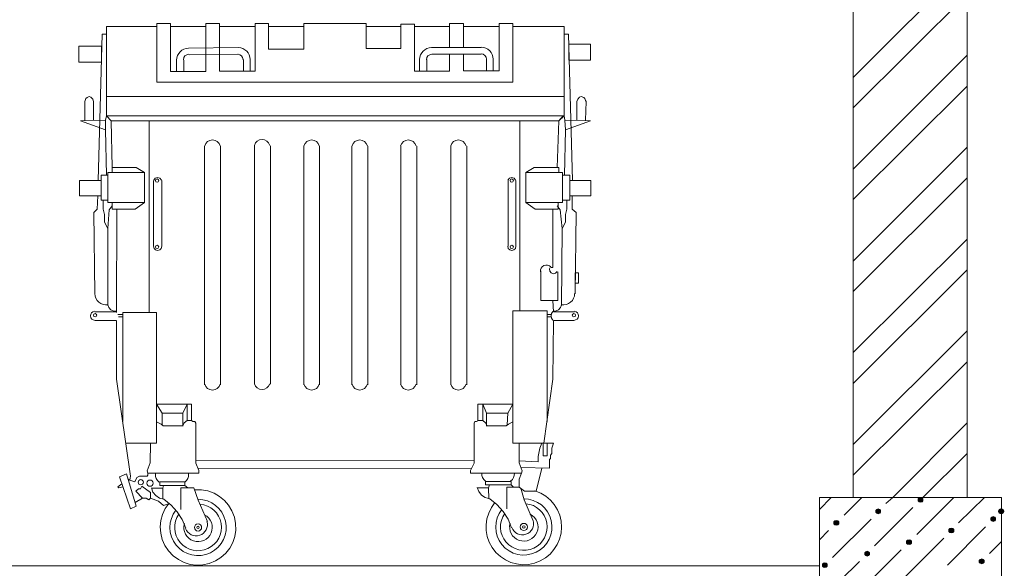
# Model space of a CAD drawing. Header units: millimetres. Extents: x 1527433 to 14789979, y -245576 to 11310.
# Tile 85 of 135: x 1975412 to 1979743, y -50476 to -48062. Entities that reach past the tile are written whole.
import ezdxf

# ---------------------------------------------------------------- set-up
doc = ezdxf.new("R2010")
doc.units = ezdxf.units.MM

msp = doc.modelspace()

# ---------------------------------------------------------------- hatches: boundary and pattern name
h = msp.add_hatch(color=7)
h.dxf.hatch_style = 2
h.paths.add_polyline_path([(1979374.633, -50163.762), (1979368.283, -50165.879), (1979364.05, -50170.112), (1979364.05, -50178.579), (1979368.283, -50182.812), (1979374.633, -50184.929), (1979380.983, -50182.812), (1979385.217, -50178.579), (1979385.217, -50170.112), (1979380.983, -50165.879)])
h = msp.add_hatch(color=7)
h.dxf.hatch_style = 2
h.paths.add_polyline_path([(1979188.367, -50214.562), (1979182.017, -50216.679), (1979177.783, -50220.912), (1979177.783, -50229.379), (1979182.017, -50233.612), (1979188.367, -50235.729), (1979194.717, -50233.612), (1979198.95, -50229.379), (1979198.95, -50220.912), (1979194.717, -50216.679)])
h = msp.add_hatch(color=7)
edge = h.paths.add_edge_path()
edge.add_ellipse((1979729.175, -50225.145), major_axis=(13.758, 0), ratio=0.923077, start_angle=0, end_angle=360)
h = msp.add_hatch(color=7)
h.dxf.hatch_style = 2
h.paths.add_polyline_path([(1979004.217, -50265.362), (1978997.867, -50267.479), (1978993.633, -50271.712), (1978993.633, -50280.179), (1978997.867, -50284.412), (1979004.217, -50286.529), (1979010.567, -50284.412), (1979014.8, -50280.179), (1979014.8, -50271.712), (1979010.567, -50267.479)])
h = msp.add_hatch(color=7)
h.dxf.hatch_style = 2
h.paths.add_polyline_path([(1979694.25, -50248.429), (1979687.9, -50250.545), (1979683.667, -50254.779), (1979683.667, -50263.245), (1979687.9, -50267.479), (1979694.25, -50269.595), (1979700.6, -50267.479), (1979704.833, -50263.245), (1979704.833, -50254.779), (1979700.6, -50250.545)])
h = msp.add_hatch(color=7)
h.dxf.hatch_style = 2
h.paths.add_polyline_path([(1979510.1, -50299.229), (1979503.75, -50301.345), (1979499.517, -50305.579), (1979499.517, -50314.045), (1979503.75, -50318.279), (1979510.1, -50320.395), (1979516.45, -50318.279), (1979520.683, -50314.045), (1979520.683, -50305.579), (1979516.45, -50301.345)])
h = msp.add_hatch(color=7)
h.dxf.hatch_style = 2
h.paths.add_polyline_path([(1979323.833, -50350.029), (1979317.483, -50352.145), (1979313.25, -50356.379), (1979313.25, -50364.845), (1979317.483, -50369.079), (1979323.833, -50371.195), (1979330.183, -50369.079), (1979334.417, -50364.845), (1979334.417, -50356.379), (1979330.183, -50352.145)])
h = msp.add_hatch(color=7)
h.dxf.hatch_style = 2
h.paths.add_polyline_path([(1979139.683, -50400.829), (1979133.333, -50402.945), (1979129.1, -50407.179), (1979129.1, -50415.645), (1979133.333, -50419.879), (1979139.683, -50421.995), (1979146.033, -50419.879), (1979150.267, -50415.645), (1979150.267, -50407.179), (1979146.033, -50402.945)])
h = msp.add_hatch(color=7)
h.dxf.hatch_style = 2
h.paths.add_polyline_path([(1978953.417, -50451.629), (1978947.067, -50453.745), (1978942.833, -50457.979), (1978942.833, -50466.445), (1978947.067, -50470.679), (1978953.417, -50472.795), (1978959.767, -50470.679), (1978964, -50466.445), (1978964, -50457.979), (1978959.767, -50453.745)])
h = msp.add_hatch(color=7)
h.dxf.hatch_style = 2
h.paths.add_polyline_path([(1979643.45, -50434.695), (1979637.1, -50436.812), (1979632.867, -50441.045), (1979632.867, -50449.512), (1979637.1, -50453.745), (1979643.45, -50455.862), (1979649.8, -50453.745), (1979654.033, -50449.512), (1979654.033, -50441.045), (1979649.8, -50436.812)])

# ---------------------------------------------------------------- linework, layer by layer
at = {"color": 7, "lineweight": 0}
for points in [[(1979078.3, -50163.762), (1979078.3, -46764.395), (1979579.95, -46764.395)], [(1979579.95, -50163.762), (1979579.95, -46764.395)], [(1979078.3, -48315.912), (1979579.95, -47814.262)], [(1979078.3, -48449.262), (1979579.95, -47949.729)], [(1977581.817, -48091.545), (1977806.183, -48091.545), (1977806.183, -48400.579), (1975793.233, -48400.579), (1975793.233, -48091.545), (1976015.483, -48091.545)], [(1976015.483, -48091.545), (1976015.483, -48337.079), (1977581.817, -48337.079), (1977581.817, -48078.845), (1977520.433, -48078.845), (1977520.433, -48286.279), (1977363.8, -48286.279), (1977363.8, -48214.312)], [(1977302.417, -48214.312), (1977302.417, -48288.395), (1977147.9, -48288.395), (1977147.9, -48080.962), (1977088.633, -48080.962), (1977088.633, -48188.912), (1976936.233, -48188.912), (1976936.233, -48078.845), (1976661.067, -48078.845), (1976661.067, -48191.029), (1976506.55, -48191.029), (1976506.55, -48078.845), (1976447.283, -48078.845), (1976447.283, -48288.395), (1976290.65, -48288.395), (1976290.65, -48078.845), (1976231.383, -48078.845), (1976231.383, -48290.512), (1976074.75, -48290.512), (1976074.75, -48078.845), (1976015.483, -48078.845), (1976015.483, -48091.545)], [(1976074.75, -48091.545), (1976231.383, -48091.545)], [(1976290.65, -48091.545), (1976447.283, -48091.545)], [(1976506.55, -48091.545), (1976661.067, -48091.545)], [(1976936.233, -48091.545), (1977088.633, -48091.545)], [(1977147.9, -48091.545), (1977302.417, -48091.545)], [(1977363.8, -48184.679), (1977363.8, -48078.845), (1977302.417, -48078.845), (1977302.417, -48184.679)], [(1977363.8, -48091.545), (1977520.433, -48091.545)], [(1975793.233, -48125.412), (1975774.183, -48125.412), (1975757.25, -48768.879)], [(1977806.183, -48125.412), (1977825.233, -48125.412), (1977844.283, -48768.879)], [(1976154.834, -48186.814), (1976144.315, -48188.12), (1976134.529, -48191.342), (1976125.672, -48196.281), (1976117.944, -48202.736), (1976111.542, -48210.509), (1976106.665, -48219.399), (1976103.511, -48229.208), (1976102.277, -48239.735)], [(1976373.2, -48184.679), (1976155.183, -48186.795)], [(1976426.107, -48237.619), (1976424.873, -48227.091), (1976421.718, -48217.282), (1976416.841, -48208.392), (1976410.439, -48200.619), (1976402.711, -48194.164), (1976393.855, -48189.226), (1976384.068, -48186.004), (1976373.549, -48184.697)], [(1977223.751, -48184.697), (1977213.232, -48186.004), (1977203.445, -48189.226), (1977194.589, -48194.164), (1977186.861, -48200.619), (1977180.459, -48208.392), (1977175.582, -48217.282), (1977172.427, -48227.091), (1977171.193, -48237.619)], [(1977224.1, -48184.679), (1977442.117, -48184.679)], [(1977495.023, -48235.502), (1977493.79, -48224.974), (1977490.635, -48215.166), (1977485.758, -48206.275), (1977479.356, -48198.503), (1977471.628, -48192.048), (1977462.771, -48187.109), (1977452.985, -48183.887), (1977442.466, -48182.58)], [(1976134.017, -48239.712), (1976134.017, -48290.512), (1976102.267, -48290.512), (1976102.267, -48239.712)], [(1976155.607, -48214.32), (1976146.45, -48216.363), (1976138.97, -48221.501), (1976133.884, -48229.016), (1976131.904, -48238.187)], [(1976373.2, -48214.312), (1976157.3, -48216.429)], [(1976394.362, -48238.187), (1976392.383, -48229.016), (1976387.296, -48221.501), (1976379.817, -48216.363), (1976370.66, -48214.32)], [(1976396.483, -48237.595), (1976396.483, -48288.395), (1976426.117, -48288.395), (1976426.117, -48237.595)], [(1977202.933, -48237.595), (1977202.933, -48288.395), (1977171.183, -48288.395), (1977171.183, -48237.595)], [(1977224.524, -48214.32), (1977215.366, -48216.363), (1977207.887, -48221.501), (1977202.8, -48229.016), (1977200.821, -48238.187)], [(1977226.217, -48214.312), (1977442.117, -48214.312)], [(1977465.396, -48236.07), (1977463.416, -48226.899), (1977458.33, -48219.384), (1977450.85, -48214.246), (1977441.693, -48212.204)], [(1977465.4, -48237.595), (1977465.4, -48286.279), (1977495.033, -48286.279), (1977495.033, -48237.595)], [(1979078.3, -48720.195), (1979579.95, -48218.545)], [(1979078.3, -48853.545), (1979579.95, -48354.012)], [(1975736.083, -48504.295), (1975736.083, -48421.745), (1975733.967, -48411.162), (1975725.5, -48402.695), (1975717.033, -48400.579), (1975708.567, -48404.812), (1975702.217, -48409.045), (1975700.1, -48417.512), (1975697.983, -48421.745), (1975697.983, -48504.295)], [(1977863.333, -48504.295), (1977863.333, -48421.745), (1977867.567, -48411.162), (1977873.917, -48402.695), (1977882.383, -48400.579), (1977892.967, -48404.812), (1977897.2, -48409.045), (1977901.433, -48417.512), (1977903.55, -48421.745), (1977901.433, -48504.295)], [(1975789, -48504.295), (1975678.933, -48506.412), (1975789, -48546.629)], [(1975793.233, -48485.245), (1975789, -48504.295), (1975789, -48546.629), (1975793.233, -48745.595)], [(1975793.233, -48485.245), (1975814.4, -48506.412), (1975818.633, -48711.729)], [(1975814.4, -48506.412), (1977782.9, -48506.412), (1977806.183, -48485.245)], [(1975981.617, -48506.412), (1975981.617, -49350.962)], [(1977611.45, -48506.412), (1977611.45, -49342.495)], [(1977801.95, -48485.245), (1977782.9, -48506.412), (1977776.55, -48711.729)], [(1977806.183, -48485.245), (1977810.417, -48504.295), (1977812.533, -48546.629), (1977808.3, -48745.595)], [(1977810.417, -48504.295), (1977922.6, -48506.412), (1977812.533, -48546.629)], [(1976293.698, -48616.983), (1976288.927, -48606.49), (1976281.227, -48598.302), (1976271.327, -48592.978), (1976259.958, -48591.079), (1976248.589, -48592.978), (1976238.69, -48598.302), (1976230.99, -48606.49), (1976226.218, -48616.983)], [(1976511.715, -48614.866), (1976506.944, -48604.373), (1976499.244, -48596.185), (1976489.344, -48590.861), (1976477.975, -48588.962), (1976466.606, -48590.861), (1976456.706, -48596.185), (1976449.006, -48604.373), (1976444.235, -48614.866)], [(1976729.731, -48616.983), (1976724.96, -48606.49), (1976717.26, -48598.302), (1976707.361, -48592.978), (1976695.992, -48591.079), (1976684.623, -48592.978), (1976674.723, -48598.302), (1976667.023, -48606.49), (1976662.252, -48616.983)], [(1976941.398, -48616.983), (1976936.627, -48606.49), (1976928.927, -48598.302), (1976919.027, -48592.978), (1976907.658, -48591.079), (1976896.289, -48592.978), (1976886.39, -48598.302), (1976878.69, -48606.49), (1976873.918, -48616.983)], [(1977155.182, -48616.983), (1977150.41, -48606.49), (1977142.71, -48598.302), (1977132.811, -48592.978), (1977121.442, -48591.079), (1977110.073, -48592.978), (1977100.173, -48598.302), (1977092.473, -48606.49), (1977087.702, -48616.983)], [(1977375.315, -48616.983), (1977370.544, -48606.49), (1977362.844, -48598.302), (1977352.944, -48592.978), (1977341.575, -48591.079), (1977330.206, -48592.978), (1977320.306, -48598.302), (1977312.606, -48606.49), (1977307.835, -48616.983)], [(1976225.033, -49668.462), (1976225.033, -48618.595)], [(1976294.883, -48618.595), (1976294.883, -49668.462)], [(1976445.167, -49666.345), (1976445.167, -48616.479)], [(1976515.017, -48616.479), (1976515.017, -49666.345)], [(1976661.067, -49668.462), (1976661.067, -48618.595)], [(1976730.917, -48618.595), (1976730.917, -49668.462)], [(1976872.733, -49668.462), (1976872.733, -48618.595)], [(1976942.583, -48618.595), (1976942.583, -49668.462)], [(1977088.633, -49668.462), (1977088.633, -48618.595)], [(1977158.483, -48618.595), (1977158.483, -49668.462)], [(1977308.767, -49668.462), (1977308.767, -48618.595)], [(1977378.617, -48618.595), (1977378.617, -49668.462)], [(1979078.3, -49124.479), (1979579.95, -48622.829)], [(1975818.633, -48735.012), (1975818.633, -48711.729), (1975924.467, -48711.729), (1975960.45, -48735.012), (1975960.45, -48866.245), (1975920.233, -48895.879), (1975818.633, -48895.879), (1975818.633, -48866.245)], [(1977782.9, -48735.012), (1977782.9, -48711.729), (1977674.95, -48711.729), (1977638.967, -48735.012), (1977638.967, -48866.245), (1977679.183, -48895.879), (1977780.783, -48895.879), (1977780.783, -48866.245)], [(1976035.599, -48768.112), (1976029.02, -48759.462), (1976018.658, -48756.179), (1976008.297, -48759.462), (1976001.717, -48768.112)], [(1977593.466, -48768.112), (1977586.886, -48759.462), (1977576.525, -48756.179), (1977566.164, -48759.462), (1977559.584, -48768.112)], [(1979078.3, -49257.829), (1979579.95, -48758.295)], [(1976000.667, -48768.879), (1976000.667, -49058.862)], [(1976036.65, -49058.862), (1976036.65, -48768.879)], [(1977560.65, -49058.862), (1977560.65, -48768.879)], [(1977594.517, -48768.879), (1977594.517, -49058.862)], [(1975755.133, -48836.612), (1975753.017, -48895.879), (1975738.2, -48910.695), (1975742.433, -49268.412)], [(1977842.167, -48836.612), (1977842.167, -48895.879), (1977859.1, -48910.695), (1977854.867, -49268.412)], [(1975778.417, -48855.662), (1975778.417, -48895.879), (1975784.767, -48919.162), (1975784.767, -48953.029), (1975799.583, -48980.545), (1975799.583, -49319.212)], [(1975818.633, -48881.062), (1975805.933, -48897.995), (1975799.583, -48980.545)], [(1975839.8, -48895.879), (1975837.683, -49350.962)], [(1977757.5, -48895.879), (1977757.5, -49151.995)], [(1977776.55, -48881.062), (1977789.25, -48897.995), (1977797.717, -48980.545)], [(1977818.883, -48855.662), (1977818.883, -48895.879), (1977812.533, -48919.162), (1977812.533, -48953.029), (1977797.717, -48980.545), (1977795.6, -49319.212)], [(1976000.7, -49058.829), (1976002.726, -49068.279), (1976009.349, -49075.316), (1976018.658, -49077.912), (1976027.968, -49075.316), (1976034.591, -49068.279), (1976036.617, -49058.829)], [(1977558.566, -49058.829), (1977560.593, -49068.279), (1977567.216, -49075.316), (1977576.525, -49077.912), (1977585.834, -49075.316), (1977592.457, -49068.279), (1977594.484, -49058.829)], [(1979078.3, -49526.645), (1979579.95, -49027.112)], [(1977748.306, -49149.859), (1977741.659, -49144.676), (1977733.913, -49141.886), (1977725.685, -49141.609), (1977717.591, -49143.963), (1977710.646, -49148.739), (1977705.652, -49155.285), (1977702.908, -49163.047), (1977702.713, -49171.474)], [(1977747.297, -49149.49), (1977742.949, -49158.441), (1977744.023, -49168.333), (1977750.191, -49176.142), (1977759.565, -49179.478), (1977769.279, -49177.321), (1977776.361, -49170.331)], [(1977749.033, -49151.995), (1977757.5, -49151.995)], [(1977778.667, -49171.045), (1977778.667, -49298.045), (1977704.583, -49298.045), (1977704.583, -49166.812)], [(1979078.3, -49662.112), (1979579.95, -49162.579)], [(1975742.434, -49267.02), (1975743.536, -49277.77), (1975746.883, -49287.916), (1975752.319, -49297.114), (1975759.687, -49305.02), (1975768.588, -49311.148), (1975778.485, -49315.174), (1975789.013, -49316.995), (1975799.808, -49316.506)], [(1977795.375, -49316.506), (1977806.171, -49316.995), (1977816.698, -49315.174), (1977826.595, -49311.148), (1977835.496, -49305.02), (1977842.865, -49297.114), (1977848.301, -49287.916), (1977851.647, -49277.77), (1977852.749, -49267.02)], [(1975799.999, -49317.009), (1975804.416, -49328.956), (1975812.713, -49338.055), (1975823.773, -49343.467), (1975836.479, -49344.356)], [(1977757.5, -49298.045), (1977759.617, -49346.729)], [(1977758.704, -49344.356), (1977771.41, -49343.467), (1977782.47, -49338.055), (1977790.768, -49328.956), (1977795.184, -49317.009)], [(1975741.406, -49344.72), (1975734.044, -49346.965), (1975728.234, -49351.622), (1975724.51, -49358.07), (1975723.407, -49365.687), (1975725.236, -49373.162), (1975729.562, -49379.223), (1975735.793, -49383.301), (1975743.336, -49384.828)], [(1975837.683, -49346.729), (1975742.433, -49346.729)], [(1975846.15, -49370.012), (1975865.2, -49370.012), (1975865.2, -49359.429), (1975844.033, -49359.429)], [(1975865.2, -49829.329), (1975865.2, -49350.962), (1976013.367, -49350.962), (1976013.367, -49924.579), (1975877.9, -49924.579)], [(1977732.1, -49829.329), (1977732.1, -49342.495), (1977581.817, -49342.495), (1977581.817, -49924.579), (1977717.283, -49924.579)], [(1977751.15, -49370.012), (1977732.1, -49370.012), (1977732.1, -49359.429), (1977751.15, -49359.429)], [(1977757.127, -49345.674), (1977751.103, -49354.462), (1977749.034, -49364.914), (1977751.256, -49375.335), (1977757.408, -49384.034)], [(1977759.617, -49346.729), (1977852.75, -49346.729)], [(1977849.731, -49384.828), (1977857.274, -49383.301), (1977863.504, -49379.223), (1977867.83, -49373.162), (1977869.66, -49365.687), (1977868.556, -49358.07), (1977864.832, -49351.622), (1977859.022, -49346.965), (1977851.661, -49344.72)], [(1975744.55, -49384.829), (1975837.683, -49384.829)], [(1975837.683, -49386.945), (1975837.683, -49643.062), (1975899.067, -50070.629), (1975896.95, -50087.562), (1975918.117, -50096.029), (1975926.583, -50076.979), (1975939.283, -50070.629), (1975958.333, -50070.629), (1975973.15, -50070.629), (1975975.267, -50066.395), (1975975.267, -50057.929), (1976199.633, -50057.929), (1976199.633, -50045.229), (1976186.933, -50013.479), (1976186.933, -49837.795), (1976182.7, -49829.329), (1976174.233, -49829.329), (1976167.883, -49825.095), (1976148.833, -49825.095), (1976136.133, -49835.679), (1976129.783, -49848.379), (1976043, -49848.379), (1976034.533, -49842.029), (1976013.367, -49831.445), (1976013.367, -49753.129), (1976167.883, -49753.129), (1976167.883, -49825.095), (1976148.833, -49825.095), (1976148.833, -49753.129), (1976129.783, -49793.345), (1976038.767, -49793.345), (1976013.367, -49753.129)], [(1977759.617, -49384.829), (1977757.5, -49643.062), (1977717.283, -49924.579)], [(1977850.633, -49384.829), (1977759.617, -49384.829)], [(1979078.3, -49930.929), (1979579.95, -49431.395)], [(1979078.3, -50066.395), (1979579.95, -49566.862)], [(1976226.19, -49665.734), (1976230.944, -49676.266), (1976238.646, -49684.489), (1976248.562, -49689.837), (1976259.958, -49691.745), (1976271.355, -49689.837), (1976281.271, -49684.489), (1976288.973, -49676.266), (1976293.727, -49665.734)], [(1976444.207, -49663.618), (1976448.961, -49674.149), (1976456.663, -49682.372), (1976466.579, -49687.72), (1976477.975, -49689.629), (1976489.371, -49687.72), (1976499.287, -49682.372), (1976506.989, -49674.149), (1976511.743, -49663.618)], [(1976662.223, -49665.734), (1976666.977, -49676.266), (1976674.679, -49684.489), (1976684.595, -49689.837), (1976695.992, -49691.745), (1976707.388, -49689.837), (1976717.304, -49684.489), (1976725.006, -49676.266), (1976729.76, -49665.734)], [(1976873.89, -49665.734), (1976878.644, -49676.266), (1976886.346, -49684.489), (1976896.262, -49689.837), (1976907.658, -49691.745), (1976919.055, -49689.837), (1976928.971, -49684.489), (1976936.673, -49676.266), (1976941.427, -49665.734)], [(1977087.673, -49665.734), (1977092.427, -49676.266), (1977100.129, -49684.489), (1977110.045, -49689.837), (1977121.442, -49691.745), (1977132.838, -49689.837), (1977142.754, -49684.489), (1977150.456, -49676.266), (1977155.21, -49665.734)], [(1977307.807, -49665.734), (1977312.561, -49676.266), (1977320.263, -49684.489), (1977330.179, -49689.837), (1977341.575, -49691.745), (1977352.971, -49689.837), (1977362.887, -49684.489), (1977370.589, -49676.266), (1977375.343, -49665.734)], [(1977619.917, -50057.929), (1977395.55, -50057.929), (1977395.55, -50045.229), (1977410.367, -50013.479), (1977410.367, -49837.795), (1977414.6, -49829.329), (1977420.95, -49829.329), (1977429.417, -49825.095), (1977448.467, -49825.095), (1977461.167, -49835.679), (1977467.517, -49848.379), (1977552.183, -49848.379), (1977562.767, -49842.029), (1977581.817, -49831.445), (1977581.817, -49753.129), (1977427.3, -49753.129), (1977427.3, -49825.095), (1977448.467, -49825.095), (1977448.467, -49753.129), (1977465.4, -49793.345), (1977558.533, -49793.345), (1977581.817, -49753.129)], [(1976038.767, -49793.345), (1976038.767, -49844.145)], [(1976129.783, -49793.345), (1976129.783, -49850.495)], [(1977465.4, -49793.345), (1977465.4, -49850.495)], [(1977558.533, -49793.345), (1977556.417, -49844.145)], [(1976013.367, -49831.445), (1976013.367, -49924.579), (1975877.9, -49924.579)], [(1977581.817, -49831.445), (1977581.817, -49924.579), (1977717.283, -49924.579)], [(1979251.867, -50163.762), (1979579.95, -49835.679)], [(1975987.967, -49924.579), (1975985.85, -50011.362), (1975973.15, -50047.345), (1975975.267, -50057.929)], [(1977609.333, -49924.579), (1977609.333, -50011.362), (1977622.033, -50047.345), (1977619.917, -50057.929)], [(1977708.817, -49924.579), (1977700.35, -49947.862), (1977691.883, -49983.845), (1977691.883, -50007.129), (1977609.333, -50002.895)], [(1977617.8, -50032.529), (1977742.683, -50034.645), (1977742.683, -49996.545), (1977746.917, -49992.312), (1977746.917, -49977.495), (1977753.267, -49971.145), (1977753.267, -49947.862), (1977759.617, -49924.579), (1977717.283, -49924.579)], [(1979385.217, -50163.762), (1979579.95, -49971.145)], [(1976186.933, -50013.479), (1976186.933, -50002.895), (1977410.367, -50000.779)], [(1976009.392, -50060.965), (1976009.612, -50071.277), (1976012.588, -50080.957), (1976018.073, -50089.471), (1976025.818, -50096.283)], [(1976138.499, -50096.283), (1976146.244, -50089.471), (1976151.729, -50080.957), (1976154.705, -50071.277), (1976154.924, -50060.965)], [(1977399.783, -50034.645), (1976197.517, -50036.762)], [(1977444.492, -50056.731), (1977444.712, -50067.044), (1977447.688, -50076.724), (1977453.173, -50085.237), (1977460.918, -50092.05)], [(1977571.482, -50092.05), (1977579.227, -50085.237), (1977584.712, -50076.724), (1977587.688, -50067.044), (1977587.908, -50056.731)], [(1977708.817, -50034.645), (1977683.417, -50136.245), (1977632.617, -50136.245), (1977609.333, -50119.312), (1977609.333, -50083.329), (1977619.917, -50057.929)], [(1975860.967, -50104.495), (1975844.033, -50117.195), (1975848.267, -50121.429), (1975865.2, -50117.195)], [(1975896.95, -50087.562), (1975888.483, -50083.329)], [(1976028.183, -50096.029), (1976028.183, -50110.845), (1976138.25, -50110.845), (1976138.25, -50096.029), (1976028.183, -50096.029), (1976138.25, -50096.029)], [(1977461.167, -50093.912), (1977461.167, -50108.729), (1977573.35, -50108.729), (1977573.35, -50093.912), (1977461.167, -50093.912), (1977573.35, -50093.912)], [(1977478.1, -50108.729), (1977473.867, -50121.429)], [(1977573.35, -50108.729), (1977583.933, -50119.312), (1977609.333, -50119.312)], [(1975991.251, -50121.804), (1975998.276, -50140.715), (1976010.607, -50156.067), (1976027.101, -50166.824), (1976046.613, -50171.949)], [(1975992.2, -50123.545), (1976040.883, -50123.545), (1976040.883, -50172.229)], [(1976069.278, -50189.124), (1976052.505, -50213.043), (1976040.414, -50238.912), (1976033.014, -50266.103), (1976030.313, -50293.983), (1976032.318, -50321.921), (1976039.038, -50349.288), (1976050.48, -50375.451), (1976066.653, -50399.78), (1976086.815, -50420.921), (1976109.809, -50437.852), (1976135.019, -50450.444), (1976161.827, -50458.563), (1976189.616, -50462.078), (1976217.769, -50460.859), (1976245.668, -50454.773), (1976272.698, -50443.689), (1976297.384, -50428.067), (1976318.498, -50408.842), (1976335.792, -50386.593), (1976349.013, -50361.899), (1976357.913, -50335.34), (1976362.241, -50307.495), (1976361.748, -50278.944), (1976356.183, -50250.265), (1976345.709, -50222.994), (1976331.001, -50198.517), (1976312.577, -50177.195), (1976290.958, -50159.385), (1976266.662, -50145.446), (1976240.207, -50135.738), (1976212.114, -50130.62), (1976182.901, -50130.449)], [(1976045.117, -50110.845), (1976040.883, -50123.545)], [(1976138.25, -50110.845), (1976150.95, -50121.429), (1976121.317, -50121.429), (1976121.317, -50216.679)], [(1976150.95, -50121.429), (1976178.467, -50121.429), (1976197.517, -50176.462), (1976237.733, -50269.595)], [(1976188.56, -50130.083), (1976182.901, -50130.449)], [(1977424.234, -50119.688), (1977431.259, -50138.599), (1977443.591, -50153.951), (1977460.085, -50164.707), (1977479.597, -50169.831)], [(1977425.183, -50121.429), (1977473.867, -50121.429), (1977475.983, -50170.112)], [(1977502.262, -50187.008), (1977486.563, -50209.1), (1977474.863, -50232.961), (1977467.193, -50258.083), (1977463.583, -50283.959), (1977464.065, -50310.081), (1977468.667, -50335.941), (1977477.422, -50361.033), (1977490.359, -50384.847), (1977506.981, -50406.254), (1977526.45, -50424.342), (1977548.29, -50438.936), (1977572.023, -50449.859), (1977597.173, -50456.937), (1977623.261, -50459.993), (1977649.812, -50458.852), (1977676.347, -50453.337), (1977701.64, -50443.601), (1977724.577, -50430.18), (1977744.852, -50413.481), (1977762.16, -50393.909), (1977776.194, -50371.873), (1977786.649, -50347.776), (1977793.218, -50322.026), (1977795.596, -50295.028), (1977793.573, -50268.002), (1977787.342, -50242.167), (1977777.205, -50217.936), (1977763.461, -50195.716), (1977746.412, -50175.92), (1977726.358, -50158.956), (1977703.599, -50145.234), (1977678.437, -50135.166)], [(1977583.933, -50119.312), (1977554.3, -50119.312), (1977554.3, -50214.562)], [(1977615.683, -50123.545), (1977630.5, -50174.345), (1977670.717, -50267.479)], [(1977621.543, -50127.966), (1977615.884, -50128.333)], [(1975920.233, -50187.045), (1975951.983, -50167.995)], [(1975987.967, -50167.995), (1976021.833, -50180.695), (1976045.117, -50199.745), (1976070.517, -50191.279)], [(1976142.834, -50299.428), (1976126.918, -50261.852), (1976105.189, -50227.634), (1976078.148, -50197.438), (1976046.298, -50171.928)], [(1976099.083, -50219.564), (1976087.409, -50237.375), (1976079.112, -50256.487), (1976074.188, -50276.46), (1976072.636, -50296.853), (1976074.452, -50317.225), (1976079.633, -50337.133), (1976088.176, -50356.137), (1976100.079, -50373.795), (1976114.818, -50389.165), (1976131.583, -50401.538), (1976149.943, -50410.815), (1976169.469, -50416.901), (1976189.728, -50419.7), (1976210.291, -50419.116), (1976230.727, -50415.052), (1976250.604, -50407.412), (1976268.889, -50396.496), (1976284.706, -50382.933), (1976297.865, -50367.121), (1976308.175, -50349.458), (1976315.446, -50330.342), (1976319.489, -50310.172), (1976320.111, -50289.346), (1976317.124, -50268.261), (1976310.587, -50247.994), (1976300.916, -50229.538), (1976288.458, -50213.168), (1976273.557, -50199.159), (1976256.559, -50187.786), (1976237.809, -50179.323), (1976217.652, -50174.046), (1976196.435, -50172.229)], [(1976112.267, -50237.313), (1976103.654, -50252.151), (1976097.732, -50267.881), (1976094.487, -50284.164), (1976093.904, -50300.666), (1976095.966, -50317.048), (1976100.66, -50332.975), (1976107.969, -50348.109), (1976117.879, -50362.114), (1976129.974, -50374.283), (1976143.627, -50384.084), (1976158.51, -50391.444), (1976174.295, -50396.291), (1976190.651, -50398.551), (1976207.25, -50398.152), (1976223.763, -50395.021), (1976239.86, -50389.086), (1976254.752, -50380.564), (1976267.76, -50369.922), (1976278.731, -50357.459), (1976287.508, -50343.474), (1976293.936, -50328.265), (1976297.859, -50312.131), (1976299.121, -50295.371), (1976297.567, -50278.285), (1976293.202, -50261.692), (1976286.302, -50246.367), (1976277.113, -50232.538), (1976265.885, -50220.432), (1976252.865, -50210.277), (1976238.303, -50202.301), (1976222.445, -50196.732), (1976205.541, -50193.798)], [(1977575.817, -50297.311), (1977559.902, -50259.735), (1977538.172, -50225.518), (1977511.131, -50195.322), (1977479.281, -50169.811)], [(1977532.066, -50217.447), (1977520.392, -50235.258), (1977512.095, -50254.37), (1977507.172, -50274.344), (1977505.619, -50294.737), (1977507.435, -50315.108), (1977512.616, -50335.016), (1977521.159, -50354.02), (1977533.062, -50371.678), (1977547.801, -50387.049), (1977564.566, -50399.421), (1977582.927, -50408.698), (1977602.452, -50414.785), (1977622.712, -50417.584), (1977643.275, -50417), (1977663.71, -50412.936), (1977683.588, -50405.296), (1977701.873, -50394.38), (1977717.689, -50380.817), (1977730.848, -50365.004), (1977741.158, -50347.341), (1977748.43, -50328.226), (1977752.472, -50308.055), (1977753.094, -50287.229), (1977750.107, -50266.144), (1977743.57, -50245.877), (1977733.899, -50227.421), (1977721.441, -50211.052), (1977706.54, -50197.043), (1977689.542, -50185.67), (1977670.792, -50177.207), (1977650.635, -50171.929), (1977629.418, -50170.112)], [(1977545.25, -50235.196), (1977536.637, -50250.035), (1977530.716, -50265.764), (1977527.471, -50282.048), (1977526.887, -50298.549), (1977528.949, -50314.931), (1977533.643, -50330.858), (1977540.952, -50345.992), (1977550.862, -50359.998), (1977562.957, -50372.167), (1977576.61, -50381.968), (1977591.494, -50389.328), (1977607.278, -50394.174), (1977623.634, -50396.434), (1977640.233, -50396.035), (1977656.746, -50392.905), (1977672.844, -50386.969), (1977687.735, -50378.447), (1977700.744, -50367.806), (1977711.714, -50355.343), (1977720.492, -50341.357), (1977726.919, -50326.148), (1977730.842, -50310.014), (1977732.105, -50293.255), (1977730.551, -50276.168), (1977726.186, -50259.576), (1977719.285, -50244.251), (1977710.096, -50230.421), (1977698.868, -50218.315), (1977685.849, -50208.16), (1977671.286, -50200.184), (1977655.428, -50194.615), (1977638.524, -50191.681)], [(1978930.133, -50163.762), (1978930.133, -51363.912)], [(1978930.133, -50163.762), (1979730.233, -50163.762)], [(1978930.133, -50216.679), (1978980.933, -50163.762)], [(1979038.083, -50242.079), (1979116.4, -50163.762)], [(1979222.233, -50191.279), (1979251.867, -50163.762)], [(1979357.7, -50326.745), (1979520.683, -50163.762)], [(1979541.85, -50275.945), (1979656.15, -50163.762)], [(1979730.233, -50163.762), (1979730.233, -51363.912)], [(1977569.27, -50277.254), (1977567.173, -50289.164), (1977567.38, -50300.926), (1977569.745, -50312.264), (1977574.123, -50322.9), (1977580.37, -50332.558), (1977588.341, -50340.961), (1977597.89, -50347.832), (1977608.872, -50352.893), (1977620.62, -50355.762), (1977632.37, -50356.322), (1977643.838, -50354.701), (1977654.737, -50351.025), (1977664.782, -50345.421), (1977673.687, -50338.015), (1977681.165, -50328.934), (1977686.932, -50318.305), (1977690.56, -50306.77), (1977691.885, -50295.081), (1977691.015, -50283.532), (1977688.057, -50272.416), (1977683.12, -50262.027), (1977676.31, -50252.659), (1977667.736, -50244.604), (1977657.505, -50238.157)], [(1979171.433, -50377.545), (1979340.767, -50208.212)], [(1976136.287, -50279.371), (1976134.19, -50291.28), (1976134.396, -50303.042), (1976136.762, -50314.38), (1976141.14, -50325.017), (1976147.387, -50334.675), (1976155.358, -50343.078), (1976164.907, -50349.948), (1976175.889, -50355.01), (1976187.637, -50357.879), (1976199.387, -50358.439), (1976210.855, -50356.818), (1976221.754, -50353.142), (1976231.799, -50347.538), (1976240.703, -50340.132), (1976248.182, -50331.051), (1976253.949, -50320.422), (1976257.577, -50308.886), (1976258.902, -50297.197), (1976258.032, -50285.648), (1976255.074, -50274.533), (1976250.137, -50264.144), (1976243.327, -50254.776), (1976234.753, -50246.721), (1976224.522, -50240.274)], [(1976141.399, -50300.769), (1976145.72, -50309.586), (1976151.503, -50317.176), (1976158.512, -50323.424), (1976166.509, -50328.217), (1976175.257, -50331.442), (1976184.519, -50332.985), (1976194.057, -50332.733), (1976203.635, -50330.571), (1976212.609, -50326.586), (1976220.412, -50321.093), (1976226.92, -50314.325), (1976232.012, -50306.515), (1976235.565, -50297.895), (1976237.457, -50288.698), (1976237.565, -50279.157), (1976235.766, -50269.504)], [(1977576.499, -50296.536), (1977580.82, -50305.353), (1977586.603, -50312.942), (1977593.612, -50319.19), (1977601.609, -50323.984), (1977610.357, -50327.209), (1977619.619, -50328.752), (1977629.157, -50328.499), (1977638.735, -50326.338), (1977647.709, -50322.353), (1977655.512, -50316.86), (1977662.02, -50310.092), (1977667.112, -50302.282), (1977670.665, -50293.662), (1977672.557, -50284.465), (1977672.664, -50274.924), (1977670.866, -50265.271)], [(1978987.283, -50428.345), (1979156.617, -50259.012)], [(1978930.133, -50350.029), (1978970.35, -50309.812)], [(1979493.167, -50462.212), (1979660.383, -50292.879)], [(1979306.9, -50513.012), (1979476.233, -50343.679)], [(1979677.317, -50411.412), (1979730.233, -50358.495)], [(1979122.75, -50561.695), (1979289.967, -50394.479)], [(1978936.483, -50612.495), (1979105.817, -50445.279)], [(1969428.417, -50464.329), (1978930.133, -50464.329)]]:
    msp.add_lwpolyline(points, dxfattribs=at)
for points in [[(1975672.583, -48178.329), (1975772.067, -48178.329), (1975772.067, -48248.179), (1975672.583, -48248.179)], [(1977827.35, -48169.862), (1977922.6, -48169.862), (1977922.6, -48239.712), (1977827.35, -48239.712)], [(1975793.233, -48400.579), (1977806.183, -48400.579), (1977806.183, -48485.245), (1975793.233, -48485.245)], [(1975769.95, -48745.595), (1975799.583, -48745.595), (1975799.583, -48855.662), (1975769.95, -48855.662)], [(1975799.583, -48735.012), (1975960.45, -48735.012), (1975960.45, -48866.245), (1975799.583, -48866.245)], [(1976023.95, -48769.937), (1976021.78, -48764.698), (1976016.542, -48762.529), (1976011.303, -48764.698), (1976009.133, -48769.937), (1976011.303, -48775.175), (1976016.542, -48777.345), (1976021.78, -48775.175)], [(1977583.933, -48769.937), (1977581.764, -48764.698), (1977576.525, -48762.529), (1977571.287, -48764.698), (1977569.117, -48769.937), (1977571.287, -48775.175), (1977576.525, -48777.345), (1977581.764, -48775.175)], [(1977799.833, -48735.012), (1977638.967, -48735.012), (1977638.967, -48866.245), (1977799.833, -48866.245)], [(1977831.583, -48745.595), (1977799.833, -48745.595), (1977799.833, -48855.662), (1977831.583, -48855.662)], [(1975674.7, -48768.879), (1975769.95, -48768.879), (1975769.95, -48836.612), (1975674.7, -48836.612)], [(1977924.717, -48768.879), (1977831.583, -48768.879), (1977831.583, -48836.612), (1977924.717, -48836.612)], [(1976023.95, -49062.037), (1976021.78, -49056.798), (1976016.542, -49054.629), (1976011.303, -49056.798), (1976009.133, -49062.037), (1976011.303, -49067.275), (1976016.542, -49069.445), (1976021.78, -49067.275)], [(1977583.933, -49062.037), (1977581.764, -49056.798), (1977576.525, -49054.629), (1977571.287, -49056.798), (1977569.117, -49062.037), (1977571.287, -49067.275), (1977576.525, -49069.445), (1977581.764, -49067.275)], [(1977854.867, -49175.279), (1977869.683, -49175.279), (1977869.683, -49221.845), (1977854.867, -49221.845)], [(1975750.9, -49362.604), (1975748.73, -49357.365), (1975743.492, -49355.195), (1975738.253, -49357.365), (1975736.083, -49362.604), (1975738.253, -49367.842), (1975743.492, -49370.012), (1975748.73, -49367.842)], [(1977856.983, -49362.604), (1977854.814, -49357.365), (1977849.575, -49355.195), (1977844.337, -49357.365), (1977842.167, -49362.604), (1977844.337, -49367.842), (1977849.575, -49370.012), (1977854.814, -49367.842)], [(1977715.167, -49924.579), (1977732.1, -49924.579), (1977732.1, -49981.729), (1977715.167, -49981.729)], [(1975850.383, -50072.745), (1975882.133, -50060.045), (1975924.467, -50201.862), (1975899.067, -50214.562)], [(1975922.35, -50136.245), (1975935.05, -50125.662), (1975943.517, -50125.662), (1975949.867, -50115.079), (1975987.967, -50142.595), (1975987.967, -50167.995), (1975979.5, -50174.345), (1975968.917, -50167.995), (1975951.983, -50167.995)], [(1979374.633, -50163.762), (1979368.283, -50165.879), (1979364.05, -50170.112), (1979364.05, -50178.579), (1979368.283, -50182.812), (1979374.633, -50184.929), (1979380.983, -50182.812), (1979385.217, -50178.579), (1979385.217, -50170.112), (1979380.983, -50165.879)], [(1979188.367, -50214.562), (1979182.017, -50216.679), (1979177.783, -50220.912), (1979177.783, -50229.379), (1979182.017, -50233.612), (1979188.367, -50235.729), (1979194.717, -50233.612), (1979198.95, -50229.379), (1979198.95, -50220.912), (1979194.717, -50216.679)], [(1979004.217, -50265.362), (1978997.867, -50267.479), (1978993.633, -50271.712), (1978993.633, -50280.179), (1978997.867, -50284.412), (1979004.217, -50286.529), (1979010.567, -50284.412), (1979014.8, -50280.179), (1979014.8, -50271.712), (1979010.567, -50267.479)], [(1979694.25, -50248.429), (1979687.9, -50250.545), (1979683.667, -50254.779), (1979683.667, -50263.245), (1979687.9, -50267.479), (1979694.25, -50269.595), (1979700.6, -50267.479), (1979704.833, -50263.245), (1979704.833, -50254.779), (1979700.6, -50250.545)], [(1976201.75, -50296.054), (1976200.2, -50292.312), (1976196.458, -50290.762), (1976192.717, -50292.312), (1976191.167, -50296.054), (1976192.717, -50299.795), (1976196.458, -50301.345), (1976200.2, -50299.795)], [(1977634.733, -50293.937), (1977633.183, -50290.195), (1977629.442, -50288.645), (1977625.7, -50290.195), (1977624.15, -50293.937), (1977625.7, -50297.679), (1977629.442, -50299.229), (1977633.183, -50297.679)], [(1979510.1, -50299.229), (1979503.75, -50301.345), (1979499.517, -50305.579), (1979499.517, -50314.045), (1979503.75, -50318.279), (1979510.1, -50320.395), (1979516.45, -50318.279), (1979520.683, -50314.045), (1979520.683, -50305.579), (1979516.45, -50301.345)], [(1979323.833, -50350.029), (1979317.483, -50352.145), (1979313.25, -50356.379), (1979313.25, -50364.845), (1979317.483, -50369.079), (1979323.833, -50371.195), (1979330.183, -50369.079), (1979334.417, -50364.845), (1979334.417, -50356.379), (1979330.183, -50352.145)], [(1979139.683, -50400.829), (1979133.333, -50402.945), (1979129.1, -50407.179), (1979129.1, -50415.645), (1979133.333, -50419.879), (1979139.683, -50421.995), (1979146.033, -50419.879), (1979150.267, -50415.645), (1979150.267, -50407.179), (1979146.033, -50402.945)], [(1978953.417, -50451.629), (1978947.067, -50453.745), (1978942.833, -50457.979), (1978942.833, -50466.445), (1978947.067, -50470.679), (1978953.417, -50472.795), (1978959.767, -50470.679), (1978964, -50466.445), (1978964, -50457.979), (1978959.767, -50453.745)], [(1979643.45, -50434.695), (1979637.1, -50436.812), (1979632.867, -50441.045), (1979632.867, -50449.512), (1979637.1, -50453.745), (1979643.45, -50455.862), (1979649.8, -50453.745), (1979654.033, -50449.512), (1979654.033, -50441.045), (1979649.8, -50436.812)]]:
    msp.add_lwpolyline(points, close=True, dxfattribs=at)
for centre, radius in [((1975944.575, -50097.087), 11.642), ((1975984.792, -50101.32), 13.758), ((1976196.458, -50296.054), 15.875), ((1977629.442, -50293.937), 15.875)]:
    msp.add_circle(centre, radius, dxfattribs=at)

doc.saveas('drawing.dxf')
